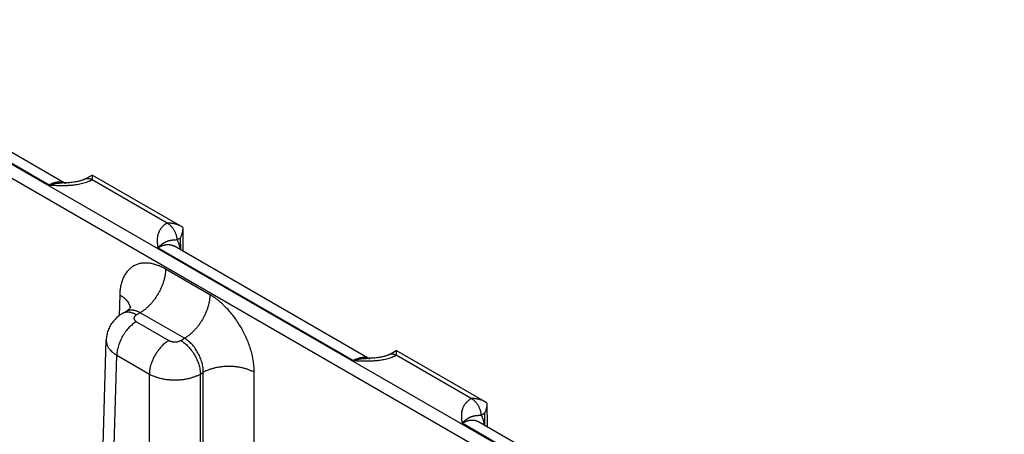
# Model space of a CAD drawing. Header units: inches. Extents: x 0 to 34, y 0 to 22.
# Tile 122 of 124: x 27.1 to 29.2, y 16.9 to 17.8. Entities that reach past the tile are written whole.
import ezdxf

# ---------------------------------------------------------------- set-up
doc = ezdxf.new("R2010")
doc.units = ezdxf.units.IN
doc.header["$LTSCALE"] = 1.87
doc.header["$MEASUREMENT"] = 0
doc.layers.get('0').update_dxf_attribs({"linetype": 'CONTINUOUS'})

msp = doc.modelspace()

# ---------------------------------------------------------------- linework, layer by layer
at = {"color": 7, "linetype": 'CONTINUOUS'}
for p, q in [((29.2166, 16.2485), (23.9853, 19.269)), ((29.2031, 16.2255), (23.9718, 19.246)), ((27.1514, 17.4427), (26.7289, 17.6867)), ((27.1872, 17.4457), (26.7631, 17.6906)), ((27.2295, 17.456), (27.2444, 17.4642)), ((27.2444, 17.4643), (27.2441, 17.4543)), ((27.4362, 17.3535), (27.2444, 17.4642)), ((27.4065, 17.3605), (27.2441, 17.4543)), ((27.4404, 17.3507), (27.4362, 17.3535)), ((27.4404, 17.3507), (27.4408, 17.2993)), ((27.8448, 17.066), (27.4207, 17.3109)), ((27.4349, 17.3281), (27.4281, 17.324)), ((27.4349, 17.3281), (27.4351, 17.3026)), ((27.809, 17.063), (27.3865, 17.307)), ((27.4991, 17.2055), (27.4033, 17.2609)), ((27.304, 17.2055), (27.3027, 17.1599)), ((27.3176, 17.1691), (27.3101, 17.1648)), ((27.3481, 17.1665), (27.3401, 17.1618)), ((27.444, 17.1111), (27.3481, 17.1665)), ((27.3401, 17.1471), (27.4105, 17.1065)), ((27.2389, 15.92), (27.2748, 17.1075)), ((27.4359, 17.1065), (27.444, 17.1111)), ((27.2618, 15.8878), (27.2976, 17.0745)), ((27.2976, 17.0745), (27.3681, 17.0338)), ((27.8871, 17.0763), (27.902, 17.0846)), ((27.902, 17.0846), (27.9017, 17.0746)), ((28.0641, 16.9808), (27.9017, 17.0746)), ((28.0938, 16.9738), (27.902, 17.0846)), ((27.3681, 15.8264), (27.3681, 17.0338)), ((27.4783, 17.0338), (27.4847, 17.0375)), ((27.4783, 15.8264), (27.4783, 17.0338)), ((27.4847, 15.8301), (27.4847, 17.0375)), ((27.595, 16.8629), (27.595, 17.0375)), ((28.098, 16.971), (28.0938, 16.9738)), ((28.098, 16.971), (28.0984, 16.9196)), ((28.0925, 16.9484), (28.0857, 16.9443)), ((28.0925, 16.9484), (28.0927, 16.9229)), ((28.4666, 16.6833), (28.0441, 16.9273)), ((28.5024, 16.6863), (28.0783, 16.9312))]:
    msp.add_line(p, q, dxfattribs=at)
for points in [[(27.2295, 17.456), (27.2289, 17.4556), (27.2281, 17.4552), (27.2272, 17.4548), (27.2262, 17.4544), (27.2251, 17.4539), (27.2239, 17.4534), (27.2227, 17.453), (27.2213, 17.4525), (27.2198, 17.452), (27.2181, 17.4516), (27.2164, 17.4511), (27.2145, 17.4506), (27.2125, 17.4502), (27.2104, 17.4498), (27.2082, 17.4494), (27.2058, 17.449), (27.2033, 17.4487), (27.2007, 17.4484), (27.198, 17.4481), (27.1952, 17.4479), (27.1922, 17.4477), (27.1892, 17.4476), (27.1861, 17.4475), (27.1829, 17.4474), (27.1799, 17.4474)], [(27.3101, 17.1648), (27.3076, 17.1633), (27.3051, 17.1616), (27.3026, 17.1599), (27.3003, 17.158), (27.298, 17.1561), (27.2958, 17.1541), (27.2938, 17.1521), (27.2918, 17.1499), (27.29, 17.1477), (27.2882, 17.1455), (27.2865, 17.1432), (27.285, 17.1408), (27.2835, 17.1384), (27.2822, 17.1359), (27.281, 17.1334), (27.2799, 17.1308), (27.2788, 17.1282), (27.2779, 17.1256), (27.2772, 17.123), (27.2765, 17.1203), (27.2759, 17.1176), (27.2755, 17.1148), (27.2751, 17.1121), (27.2749, 17.1093), (27.2748, 17.1075)], [(27.3278, 17.1794), (27.3278, 17.1794), (27.3277, 17.1794), (27.3277, 17.1792), (27.3276, 17.1789), (27.3274, 17.1786), (27.3271, 17.1781), (27.3267, 17.1775), (27.3263, 17.1768), (27.3257, 17.176), (27.3249, 17.1751), (27.3241, 17.1742), (27.3231, 17.1732), (27.3219, 17.1721), (27.3206, 17.1711), (27.3191, 17.1701), (27.3176, 17.1691)], [(27.8871, 17.0763), (27.8865, 17.0759), (27.8857, 17.0755), (27.8848, 17.0751), (27.8838, 17.0747), (27.8827, 17.0742), (27.8815, 17.0737), (27.8803, 17.0733), (27.8789, 17.0728), (27.8774, 17.0723), (27.8758, 17.0719), (27.874, 17.0714), (27.8721, 17.071), (27.8702, 17.0705), (27.868, 17.0701), (27.8658, 17.0697), (27.8634, 17.0693), (27.8609, 17.069), (27.8583, 17.0687), (27.8556, 17.0685), (27.8528, 17.0682), (27.8498, 17.068), (27.8468, 17.0679), (27.8437, 17.0678), (27.8405, 17.0677), (27.8375, 17.0677)]]:
    msp.add_lwpolyline(points, dxfattribs=at)
for centre in [(27.1749, 17.4244), (27.8325, 17.0447)]:
    msp.add_arc(centre, 0.0247, 60.0199, 69.5545, dxfattribs=at)
for points, knots in [([(27.2295, 17.456), (27.2298, 17.4561), (27.2303, 17.4564), (27.231, 17.4567), (27.2318, 17.4569), (27.2327, 17.4571), (27.2335, 17.4572), (27.2347, 17.4573), (27.2363, 17.4572), (27.2382, 17.4569), (27.2401, 17.4563), (27.2421, 17.4554), (27.2434, 17.4547), (27.2441, 17.4543)], [0, 0, 0, 0, 0.053721, 0.107706, 0.162213, 0.217487, 0.273757, 0.33123, 0.450425, 0.576322, 0.709682, 0.85089, 1, 1, 1, 1]), ([(27.1514, 17.4427), (27.1555, 17.4425), (27.1636, 17.4422), (27.1759, 17.4419), (27.185, 17.4419), (27.1911, 17.4421), (27.1942, 17.4423), (27.1972, 17.4425), (27.2003, 17.4427), (27.2033, 17.443), (27.2073, 17.4434), (27.2122, 17.4441), (27.2181, 17.4452), (27.2237, 17.4465), (27.2292, 17.448), (27.2337, 17.4495), (27.2366, 17.4507), (27.2383, 17.4514), (27.2395, 17.4519), (27.2407, 17.4525), (27.2418, 17.4531), (27.243, 17.4536), (27.2437, 17.454), (27.2441, 17.4543)], [0, 0, 0, 0, 0.129267, 0.258658, 0.388097, 0.420423, 0.452714, 0.484956, 0.517131, 0.549221, 0.581203, 0.644743, 0.707528, 0.769295, 0.829747, 0.888565, 0.917263, 0.931415, 0.94543, 0.959303, 0.973028, 0.986594, 1, 1, 1, 1]), ([(27.1835, 17.4475), (27.1829, 17.4477), (27.1818, 17.4481), (27.18, 17.4485), (27.1782, 17.4489), (27.1763, 17.4491), (27.1744, 17.4492), (27.1718, 17.4492), (27.1684, 17.4488), (27.1642, 17.448), (27.16, 17.4467), (27.1557, 17.4449), (27.1528, 17.4435), (27.1514, 17.4427)], [0, 0, 0, 0, 0.053874, 0.108377, 0.163667, 0.21989, 0.277177, 0.335645, 0.456465, 0.583031, 0.715729, 0.854727, 1, 1, 1, 1]), ([(27.1514, 17.4427), (27.1526, 17.4431), (27.1544, 17.4437), (27.1568, 17.4443), (27.1586, 17.4448), (27.1604, 17.4452), (27.1622, 17.4456), (27.164, 17.446), (27.1658, 17.4463), (27.1676, 17.4465), (27.1694, 17.4468), (27.1712, 17.447), (27.1735, 17.4472), (27.1764, 17.4474), (27.1788, 17.4474), (27.1799, 17.4474)], [0, 0, 0, 0, 0.130322, 0.1949, 0.25907, 0.322829, 0.386199, 0.449192, 0.511811, 0.574048, 0.635896, 0.697388, 0.758552, 0.879912, 1, 1, 1, 1]), ([(27.4065, 17.3605), (27.4061, 17.3603), (27.4054, 17.3599), (27.4044, 17.3592), (27.4034, 17.3585), (27.4021, 17.3576), (27.4006, 17.3565), (27.3989, 17.355), (27.3973, 17.3535), (27.3957, 17.352), (27.3944, 17.3504), (27.3931, 17.3488), (27.3919, 17.3472), (27.3908, 17.3455), (27.3899, 17.3438), (27.389, 17.3421), (27.3882, 17.3404), (27.3876, 17.3387), (27.387, 17.3369), (27.3865, 17.3352), (27.3861, 17.3334), (27.3858, 17.3317), (27.3855, 17.3299), (27.3853, 17.3282), (27.3852, 17.3264), (27.3851, 17.324), (27.3851, 17.3211), (27.3853, 17.3176), (27.3856, 17.314), (27.386, 17.3105), (27.3863, 17.3082), (27.3865, 17.307)], [0, 0, 0, 0, 0.020016, 0.039778, 0.059278, 0.078527, 0.116295, 0.153104, 0.188991, 0.223998, 0.258173, 0.291572, 0.324253, 0.356281, 0.38772, 0.418636, 0.449095, 0.47916, 0.508893, 0.538353, 0.567591, 0.596655, 0.62559, 0.654432, 0.683213, 0.711959, 0.76942, 0.826933, 0.884543, 0.942245, 1, 1, 1, 1]), ([(27.4362, 17.3535), (27.4351, 17.3541), (27.4329, 17.3552), (27.4294, 17.3567), (27.4258, 17.3579), (27.422, 17.3589), (27.4182, 17.3596), (27.415, 17.3601), (27.4124, 17.3603), (27.4104, 17.3604), (27.4084, 17.3605), (27.4071, 17.3605), (27.4065, 17.3605)], [0, 0, 0, 0, 0.120791, 0.243393, 0.36745, 0.492654, 0.618735, 0.745456, 0.808995, 0.872615, 0.936292, 1, 1, 1, 1]), ([(27.4281, 17.324), (27.4281, 17.3248), (27.428, 17.3265), (27.4277, 17.329), (27.4272, 17.3317), (27.4265, 17.3343), (27.4256, 17.337), (27.4245, 17.3396), (27.4232, 17.3423), (27.4218, 17.3448), (27.4203, 17.3473), (27.4186, 17.3497), (27.4168, 17.3519), (27.4149, 17.354), (27.4129, 17.3559), (27.4108, 17.3577), (27.4087, 17.3592), (27.4073, 17.3601), (27.4066, 17.3605)], [0, 0, 0, 0, 0.055737, 0.113935, 0.174368, 0.236755, 0.300765, 0.366035, 0.432174, 0.498773, 0.565415, 0.631682, 0.697162, 0.761461, 0.824209, 0.885067, 0.943744, 1, 1, 1, 1]), ([(27.4404, 17.3504), (27.4404, 17.3494), (27.4403, 17.3475), (27.44, 17.3447), (27.4396, 17.3418), (27.4389, 17.339), (27.4381, 17.3362), (27.4372, 17.3334), (27.4361, 17.3307), (27.4353, 17.3289), (27.4349, 17.3281)], [0, 0, 0, 0, 0.123766, 0.248167, 0.373058, 0.498295, 0.623742, 0.749264, 0.874729, 1, 1, 1, 1]), ([(27.4281, 17.324), (27.4275, 17.324), (27.4267, 17.3239), (27.4256, 17.3238), (27.4248, 17.3238), (27.4241, 17.3237), (27.4233, 17.3237), (27.4226, 17.3236), (27.4219, 17.3236), (27.4212, 17.3235), (27.4204, 17.3234), (27.4193, 17.3233), (27.4181, 17.3232), (27.4168, 17.3231), (27.4157, 17.3229), (27.4145, 17.3227), (27.4133, 17.3225), (27.4122, 17.3223), (27.411, 17.322), (27.4098, 17.3218), (27.4087, 17.3214), (27.4075, 17.321), (27.4063, 17.3206), (27.405, 17.3201), (27.404, 17.3197), (27.4032, 17.3193), (27.4023, 17.3189), (27.4013, 17.3184), (27.4, 17.3177), (27.3987, 17.3169), (27.3974, 17.3161), (27.3963, 17.3153), (27.3954, 17.3147), (27.3945, 17.314), (27.3933, 17.3132), (27.392, 17.3121), (27.3908, 17.3111), (27.3899, 17.3103), (27.389, 17.3095), (27.3879, 17.3084), (27.3869, 17.3075), (27.3865, 17.307)], [0, 0, 0, 0, 0.036791, 0.05426, 0.071164, 0.087544, 0.103436, 0.118881, 0.13392, 0.14859, 0.162927, 0.19074, 0.217628, 0.243831, 0.269564, 0.295023, 0.320383, 0.345797, 0.371403, 0.397327, 0.423683, 0.45057, 0.478078, 0.506279, 0.535246, 0.550042, 0.565057, 0.595757, 0.62738, 0.659967, 0.693561, 0.728193, 0.745896, 0.763857, 0.800567, 0.838345, 0.877194, 0.897012, 0.917088, 0.958023, 1, 1, 1, 1]), ([(27.3865, 17.307), (27.3869, 17.3072), (27.3877, 17.3077), (27.3888, 17.3084), (27.39, 17.309), (27.3912, 17.3096), (27.3924, 17.3101), (27.394, 17.3108), (27.3959, 17.3116), (27.3982, 17.3124), (27.4005, 17.313), (27.4028, 17.3135), (27.405, 17.3138), (27.4071, 17.314), (27.4093, 17.314), (27.4113, 17.3139), (27.4134, 17.3136), (27.4153, 17.3132), (27.4172, 17.3126), (27.419, 17.3118), (27.4201, 17.3112), (27.4207, 17.3109)], [0, 0, 0, 0, 0.03817, 0.075849, 0.112998, 0.149638, 0.185777, 0.221407, 0.291136, 0.358852, 0.424593, 0.488421, 0.550425, 0.610718, 0.669443, 0.726767, 0.782885, 0.838018, 0.892407, 0.946311, 1, 1, 1, 1]), ([(27.4281, 17.324), (27.4285, 17.3233), (27.4293, 17.3218), (27.4304, 17.3194), (27.4313, 17.317), (27.4321, 17.3144), (27.4328, 17.3117), (27.4336, 17.308), (27.4341, 17.3051), (27.4342, 17.3031)], [0, 0, 0, 0, 0.114129, 0.231101, 0.351087, 0.474231, 0.600641, 0.73039, 1, 1, 1, 1]), ([(27.4033, 17.2609), (27.4017, 17.2618), (27.3986, 17.2635), (27.3939, 17.2658), (27.3891, 17.2679), (27.3845, 17.2696), (27.3798, 17.2711), (27.3752, 17.2723), (27.3707, 17.2732), (27.3662, 17.2738), (27.3619, 17.2741), (27.3576, 17.2741), (27.3534, 17.2738), (27.3493, 17.2732), (27.3454, 17.2723), (27.3416, 17.2711), (27.3379, 17.2696), (27.3344, 17.2678), (27.331, 17.2657), (27.3278, 17.2634), (27.3248, 17.2608), (27.3219, 17.2579), (27.3193, 17.2547), (27.3168, 17.2513), (27.3146, 17.2477), (27.3125, 17.2438), (27.3107, 17.2397), (27.3091, 17.2354), (27.3077, 17.2309), (27.3065, 17.2261), (27.3055, 17.2212), (27.3048, 17.2161), (27.3043, 17.2109), (27.3041, 17.2073), (27.304, 17.2055)], [0, 0, 0, 0, 0.037315, 0.073712, 0.109185, 0.143732, 0.177363, 0.210096, 0.24196, 0.272995, 0.303253, 0.332796, 0.361699, 0.390049, 0.417941, 0.445481, 0.472783, 0.499964, 0.527146, 0.554449, 0.581992, 0.609888, 0.638241, 0.66715, 0.696698, 0.726962, 0.758003, 0.789873, 0.822612, 0.856248, 0.890801, 0.926279, 0.962681, 1, 1, 1, 1]), ([(27.4033, 17.2609), (27.4032, 17.2587), (27.403, 17.2544), (27.4021, 17.2478), (27.4007, 17.241), (27.3989, 17.2342), (27.3965, 17.2273), (27.3937, 17.2204), (27.3905, 17.2136), (27.3868, 17.207), (27.3829, 17.2006), (27.3785, 17.1945), (27.3739, 17.1887), (27.3691, 17.1832), (27.3641, 17.1783), (27.3597, 17.1745), (27.3562, 17.1717), (27.3527, 17.1692), (27.35, 17.1675), (27.3481, 17.1665)], [0, 0, 0, 0, 0.056204, 0.114844, 0.175676, 0.238405, 0.302691, 0.368163, 0.434426, 0.501069, 0.567674, 0.633825, 0.699113, 0.763148, 0.825561, 0.886022, 0.915434, 0.944253, 1, 1, 1, 1]), ([(27.304, 17.2055), (27.3056, 17.2046), (27.3086, 17.2026), (27.3127, 17.1995), (27.3164, 17.1961), (27.3196, 17.1925), (27.3218, 17.1894), (27.3232, 17.1869), (27.3242, 17.185), (27.325, 17.1831), (27.3257, 17.1811), (27.3262, 17.1792), (27.3265, 17.1779), (27.3266, 17.1772)], [0, 0, 0, 0, 0.146511, 0.286391, 0.419591, 0.546272, 0.666835, 0.725046, 0.782, 0.837822, 0.892655, 0.946657, 1, 1, 1, 1]), ([(27.4991, 17.2055), (27.4991, 17.2034), (27.4988, 17.199), (27.498, 17.1924), (27.4966, 17.1857), (27.4947, 17.1788), (27.4924, 17.1719), (27.4896, 17.1651), (27.4863, 17.1583), (27.4827, 17.1516), (27.4787, 17.1452), (27.4744, 17.1391), (27.4698, 17.1333), (27.465, 17.1279), (27.4599, 17.1229), (27.4556, 17.1192), (27.452, 17.1164), (27.4485, 17.1139), (27.4458, 17.1122), (27.444, 17.1111)], [0, 0, 0, 0, 0.056204, 0.114844, 0.175676, 0.238405, 0.302691, 0.368163, 0.434426, 0.501069, 0.567674, 0.633825, 0.699113, 0.763148, 0.825561, 0.886022, 0.915434, 0.944253, 1, 1, 1, 1]), ([(27.595, 17.0375), (27.595, 17.0394), (27.5949, 17.0432), (27.5946, 17.0489), (27.594, 17.0548), (27.5929, 17.0627), (27.591, 17.0729), (27.5878, 17.0851), (27.5838, 17.0974), (27.579, 17.1096), (27.5734, 17.1217), (27.5671, 17.1335), (27.5602, 17.1449), (27.5527, 17.1558), (27.5446, 17.1661), (27.5361, 17.1757), (27.5287, 17.1831), (27.5226, 17.1886), (27.518, 17.1925), (27.5133, 17.1961), (27.5086, 17.1995), (27.5039, 17.2027), (27.5007, 17.2046), (27.4991, 17.2055)], [0, 0, 0, 0, 0.027978, 0.056571, 0.085757, 0.115506, 0.176553, 0.239429, 0.3038, 0.3693, 0.43554, 0.502116, 0.568618, 0.634637, 0.699775, 0.763649, 0.825903, 0.856324, 0.886224, 0.91557, 0.94433, 0.972481, 1, 1, 1, 1]), ([(27.3401, 17.1618), (27.3387, 17.1626), (27.3367, 17.1637), (27.3339, 17.1649), (27.3312, 17.1659), (27.3285, 17.1667), (27.3258, 17.1672), (27.3239, 17.1675), (27.3219, 17.1676), (27.3201, 17.1676), (27.3183, 17.1674), (27.3165, 17.1672), (27.3148, 17.1668), (27.3131, 17.1662), (27.3116, 17.1656), (27.3106, 17.1651), (27.3101, 17.1648)], [0, 0, 0, 0, 0.148542, 0.219948, 0.289419, 0.422584, 0.486421, 0.548509, 0.608954, 0.667885, 0.725458, 0.781853, 0.837273, 0.891942, 0.9461, 1, 1, 1, 1]), ([(27.3481, 17.1665), (27.3468, 17.1672), (27.3447, 17.1683), (27.3419, 17.1695), (27.3398, 17.1703), (27.3378, 17.1709), (27.3358, 17.1714), (27.3338, 17.1718), (27.3318, 17.172), (27.3298, 17.1722), (27.3279, 17.1721), (27.3261, 17.172), (27.3243, 17.1717), (27.3225, 17.1712), (27.3208, 17.1707), (27.3192, 17.17), (27.3181, 17.1694), (27.3176, 17.1691)], [0, 0, 0, 0, 0.14636, 0.21686, 0.285562, 0.352491, 0.417693, 0.481233, 0.543198, 0.6037, 0.66287, 0.720865, 0.777862, 0.834056, 0.889659, 0.944896, 1, 1, 1, 1]), ([(27.3401, 17.1618), (27.3397, 17.1616), (27.3389, 17.1611), (27.3378, 17.1603), (27.3371, 17.1595), (27.3365, 17.1589), (27.3361, 17.1583), (27.3356, 17.1575), (27.3352, 17.1567), (27.335, 17.156), (27.3349, 17.1555), (27.3348, 17.155), (27.3348, 17.1545), (27.3348, 17.1539), (27.3349, 17.1534), (27.335, 17.1529), (27.3352, 17.1522), (27.3356, 17.1514), (27.3361, 17.1506), (27.3365, 17.15), (27.3371, 17.1494), (27.3378, 17.1486), (27.3389, 17.1478), (27.3397, 17.1473), (27.3401, 17.1471)], [0, 0, 0, 0, 0.074282, 0.144711, 0.211305, 0.24323, 0.274281, 0.333946, 0.390901, 0.418618, 0.445958, 0.473044, 0.5, 0.526956, 0.554042, 0.581382, 0.609099, 0.666054, 0.725719, 0.75677, 0.788695, 0.855289, 0.925718, 1, 1, 1, 1]), ([(27.3401, 17.1471), (27.3387, 17.1463), (27.3359, 17.1445), (27.3318, 17.1415), (27.3278, 17.138), (27.3239, 17.1342), (27.3202, 17.13), (27.3167, 17.1256), (27.3134, 17.1208), (27.3103, 17.1159), (27.3075, 17.1108), (27.305, 17.1056), (27.3029, 17.1003), (27.301, 17.095), (27.2996, 17.0897), (27.2985, 17.0845), (27.2979, 17.0795), (27.2977, 17.0761), (27.2976, 17.0745)], [0, 0, 0, 0, 0.055748, 0.113969, 0.174431, 0.236845, 0.30088, 0.366169, 0.43232, 0.498926, 0.56557, 0.631833, 0.697306, 0.761592, 0.824322, 0.885155, 0.943796, 1, 1, 1, 1]), ([(27.2748, 17.1075), (27.2748, 17.1067), (27.2748, 17.1052), (27.2751, 17.1029), (27.2755, 17.1007), (27.2761, 17.0984), (27.2769, 17.0962), (27.2779, 17.094), (27.2791, 17.0918), (27.2805, 17.0897), (27.282, 17.0876), (27.2844, 17.0848), (27.2871, 17.0822), (27.29, 17.0797), (27.2933, 17.0772), (27.2959, 17.0755), (27.2976, 17.0745)], [0, 0, 0, 0, 0.05373, 0.107707, 0.162196, 0.217446, 0.27369, 0.331141, 0.389984, 0.45038, 0.512462, 0.576337, 0.709709, 0.779346, 0.850956, 1, 1, 1, 1]), ([(27.4105, 17.1065), (27.4091, 17.1056), (27.4063, 17.1039), (27.4022, 17.1008), (27.3982, 17.0974), (27.3943, 17.0935), (27.3906, 17.0894), (27.3871, 17.0849), (27.3838, 17.0802), (27.3807, 17.0753), (27.3779, 17.0702), (27.3754, 17.0649), (27.3733, 17.0597), (27.3715, 17.0544), (27.37, 17.0491), (27.3689, 17.0439), (27.3683, 17.0388), (27.3681, 17.0355), (27.3681, 17.0338)], [0, 0, 0, 0, 0.055748, 0.113969, 0.174431, 0.236845, 0.30088, 0.366169, 0.43232, 0.498926, 0.56557, 0.631833, 0.697306, 0.761592, 0.824322, 0.885155, 0.943796, 1, 1, 1, 1]), ([(27.4105, 17.1065), (27.4109, 17.1062), (27.4118, 17.1057), (27.4132, 17.1051), (27.4147, 17.1046), (27.4163, 17.1042), (27.418, 17.1038), (27.4197, 17.1036), (27.4214, 17.1034), (27.4232, 17.1034), (27.425, 17.1034), (27.4267, 17.1036), (27.4284, 17.1038), (27.4301, 17.1042), (27.4317, 17.1046), (27.4332, 17.1051), (27.4346, 17.1057), (27.4355, 17.1062), (27.4359, 17.1065)], [0, 0, 0, 0, 0.055839, 0.11418, 0.174783, 0.237353, 0.301548, 0.366992, 0.433282, 0.5, 0.566718, 0.633008, 0.698452, 0.762647, 0.825217, 0.88582, 0.944161, 1, 1, 1, 1]), ([(27.4359, 17.1065), (27.4373, 17.1056), (27.4401, 17.1039), (27.4442, 17.1008), (27.4482, 17.0974), (27.4521, 17.0935), (27.4558, 17.0894), (27.4593, 17.0849), (27.4626, 17.0802), (27.4657, 17.0753), (27.4685, 17.0702), (27.471, 17.0649), (27.4731, 17.0597), (27.475, 17.0544), (27.4764, 17.0491), (27.4775, 17.0439), (27.4781, 17.0388), (27.4783, 17.0355), (27.4783, 17.0338)], [0, 0, 0, 0, 0.055748, 0.113969, 0.174431, 0.236845, 0.30088, 0.366169, 0.43232, 0.498926, 0.56557, 0.631833, 0.697306, 0.761592, 0.824322, 0.885155, 0.943796, 1, 1, 1, 1]), ([(27.4847, 17.0375), (27.4848, 17.0392), (27.4847, 17.0426), (27.4842, 17.0477), (27.4833, 17.053), (27.482, 17.0584), (27.4803, 17.0638), (27.4783, 17.0692), (27.476, 17.0745), (27.4733, 17.0796), (27.4703, 17.0846), (27.4671, 17.0894), (27.4637, 17.0939), (27.46, 17.0981), (27.4562, 17.102), (27.4522, 17.1054), (27.4482, 17.1085), (27.4454, 17.1103), (27.444, 17.1111)], [0, 0, 0, 0, 0.057025, 0.11632, 0.177647, 0.240716, 0.3052, 0.37074, 0.436955, 0.50345, 0.569826, 0.635684, 0.700637, 0.764313, 0.826371, 0.886503, 0.944448, 1, 1, 1, 1]), ([(27.809, 17.063), (27.8131, 17.0628), (27.8212, 17.0625), (27.8335, 17.0622), (27.8426, 17.0622), (27.8488, 17.0625), (27.8518, 17.0626), (27.8548, 17.0628), (27.8579, 17.063), (27.8609, 17.0633), (27.8649, 17.0637), (27.8698, 17.0644), (27.8757, 17.0655), (27.8814, 17.0668), (27.8868, 17.0683), (27.8913, 17.0698), (27.8942, 17.071), (27.8959, 17.0717), (27.8971, 17.0722), (27.8983, 17.0728), (27.8995, 17.0734), (27.9006, 17.0739), (27.9013, 17.0744), (27.9017, 17.0746)], [0, 0, 0, 0, 0.129267, 0.258658, 0.388097, 0.420423, 0.452714, 0.484956, 0.517131, 0.549221, 0.581203, 0.644743, 0.707528, 0.769295, 0.829747, 0.888565, 0.917263, 0.931415, 0.94543, 0.959303, 0.973028, 0.986594, 1, 1, 1, 1]), ([(27.8871, 17.0763), (27.8874, 17.0764), (27.8879, 17.0767), (27.8887, 17.077), (27.8895, 17.0772), (27.8903, 17.0774), (27.8911, 17.0775), (27.8923, 17.0776), (27.8939, 17.0775), (27.8958, 17.0772), (27.8977, 17.0766), (27.8997, 17.0757), (27.9011, 17.075), (27.9017, 17.0746)], [0, 0, 0, 0, 0.053721, 0.107706, 0.162213, 0.217487, 0.273757, 0.33123, 0.450425, 0.576322, 0.709682, 0.85089, 1, 1, 1, 1]), ([(27.8411, 17.0678), (27.8405, 17.068), (27.8394, 17.0684), (27.8376, 17.0688), (27.8358, 17.0692), (27.8339, 17.0694), (27.832, 17.0695), (27.8294, 17.0695), (27.826, 17.0691), (27.8218, 17.0683), (27.8176, 17.067), (27.8133, 17.0652), (27.8104, 17.0638), (27.809, 17.063)], [0, 0, 0, 0, 0.053874, 0.108377, 0.163667, 0.21989, 0.277177, 0.335645, 0.456465, 0.583031, 0.715729, 0.854727, 1, 1, 1, 1]), ([(27.809, 17.063), (27.8102, 17.0634), (27.812, 17.064), (27.8144, 17.0646), (27.8162, 17.0651), (27.818, 17.0655), (27.8198, 17.0659), (27.8216, 17.0663), (27.8234, 17.0666), (27.8252, 17.0668), (27.827, 17.0671), (27.8288, 17.0673), (27.8311, 17.0675), (27.834, 17.0677), (27.8364, 17.0677), (27.8375, 17.0677)], [0, 0, 0, 0, 0.130322, 0.1949, 0.25907, 0.322829, 0.386199, 0.449192, 0.511811, 0.574048, 0.635896, 0.697388, 0.758552, 0.879912, 1, 1, 1, 1]), ([(27.3681, 17.0338), (27.3699, 17.0328), (27.3728, 17.0313), (27.3768, 17.0296), (27.381, 17.0279), (27.3865, 17.0261), (27.3934, 17.0242), (27.4006, 17.0228), (27.408, 17.0218), (27.4156, 17.0211), (27.4232, 17.0209), (27.4308, 17.0211), (27.4384, 17.0218), (27.4458, 17.0228), (27.453, 17.0242), (27.4599, 17.0261), (27.4654, 17.0279), (27.4696, 17.0296), (27.4736, 17.0313), (27.4765, 17.0328), (27.4783, 17.0338)], [0, 0, 0, 0, 0.055627, 0.08443, 0.11385, 0.174398, 0.236972, 0.30122, 0.366753, 0.433157, 0.499999, 0.566842, 0.633246, 0.698779, 0.763027, 0.825602, 0.88615, 0.91557, 0.944373, 1, 1, 1, 1]), ([(27.595, 17.0375), (27.5941, 17.038), (27.5922, 17.039), (27.5893, 17.0404), (27.5863, 17.0417), (27.5821, 17.0434), (27.5766, 17.0452), (27.5697, 17.047), (27.5625, 17.0484), (27.5551, 17.0495), (27.5475, 17.0501), (27.5399, 17.0503), (27.5322, 17.0501), (27.5247, 17.0495), (27.5173, 17.0484), (27.5101, 17.047), (27.5032, 17.0452), (27.4977, 17.0434), (27.4934, 17.0417), (27.4904, 17.0404), (27.4875, 17.039), (27.4856, 17.038), (27.4847, 17.0375)], [0, 0, 0, 0, 0.027447, 0.055573, 0.084353, 0.113757, 0.174287, 0.236862, 0.301125, 0.366684, 0.43312, 0.5, 0.56688, 0.633316, 0.698875, 0.763138, 0.825713, 0.886243, 0.915647, 0.944427, 0.972553, 1, 1, 1, 1]), ([(28.0641, 16.9808), (28.0637, 16.9806), (28.063, 16.9802), (28.062, 16.9795), (28.061, 16.9788), (28.0597, 16.9779), (28.0582, 16.9768), (28.0565, 16.9753), (28.0549, 16.9738), (28.0534, 16.9723), (28.052, 16.9707), (28.0507, 16.9691), (28.0495, 16.9675), (28.0484, 16.9658), (28.0475, 16.9641), (28.0466, 16.9624), (28.0458, 16.9607), (28.0452, 16.959), (28.0446, 16.9572), (28.0441, 16.9555), (28.0437, 16.9537), (28.0434, 16.952), (28.0431, 16.9502), (28.0429, 16.9485), (28.0428, 16.9467), (28.0427, 16.9443), (28.0427, 16.9414), (28.0429, 16.9379), (28.0432, 16.9343), (28.0436, 16.9308), (28.0439, 16.9285), (28.0441, 16.9273)], [0, 0, 0, 0, 0.020016, 0.039778, 0.059278, 0.078527, 0.116295, 0.153104, 0.188991, 0.223998, 0.258173, 0.291572, 0.324253, 0.356281, 0.38772, 0.418636, 0.449095, 0.47916, 0.508893, 0.538353, 0.567591, 0.596655, 0.62559, 0.654432, 0.683213, 0.711959, 0.76942, 0.826933, 0.884543, 0.942245, 1, 1, 1, 1]), ([(28.0938, 16.9738), (28.0928, 16.9744), (28.0905, 16.9755), (28.087, 16.977), (28.0834, 16.9782), (28.0796, 16.9792), (28.0758, 16.9799), (28.0726, 16.9804), (28.07, 16.9806), (28.068, 16.9807), (28.0661, 16.9808), (28.0647, 16.9808), (28.0641, 16.9808)], [0, 0, 0, 0, 0.120791, 0.243393, 0.36745, 0.492654, 0.618735, 0.745456, 0.808995, 0.872615, 0.936292, 1, 1, 1, 1]), ([(28.0857, 16.9443), (28.0857, 16.9451), (28.0856, 16.9468), (28.0853, 16.9493), (28.0848, 16.952), (28.0841, 16.9546), (28.0832, 16.9573), (28.0821, 16.9599), (28.0809, 16.9626), (28.0794, 16.9651), (28.0779, 16.9676), (28.0762, 16.97), (28.0744, 16.9722), (28.0725, 16.9743), (28.0705, 16.9763), (28.0684, 16.978), (28.0663, 16.9795), (28.0649, 16.9804), (28.0642, 16.9808)], [0, 0, 0, 0, 0.055737, 0.113935, 0.174368, 0.236755, 0.300765, 0.366035, 0.432174, 0.498773, 0.565415, 0.631682, 0.697162, 0.761461, 0.824209, 0.885067, 0.943744, 1, 1, 1, 1]), ([(28.098, 16.9707), (28.098, 16.9697), (28.0979, 16.9678), (28.0977, 16.965), (28.0972, 16.9621), (28.0965, 16.9593), (28.0957, 16.9565), (28.0948, 16.9537), (28.0937, 16.951), (28.0929, 16.9492), (28.0925, 16.9484)], [0, 0, 0, 0, 0.123766, 0.248167, 0.373058, 0.498295, 0.623742, 0.749264, 0.874729, 1, 1, 1, 1]), ([(28.0857, 16.9443), (28.0851, 16.9443), (28.0843, 16.9442), (28.0832, 16.9442), (28.0824, 16.9441), (28.0817, 16.944), (28.0809, 16.944), (28.0802, 16.9439), (28.0795, 16.9439), (28.0788, 16.9438), (28.078, 16.9437), (28.0769, 16.9436), (28.0757, 16.9435), (28.0745, 16.9434), (28.0733, 16.9432), (28.0721, 16.943), (28.0709, 16.9428), (28.0698, 16.9426), (28.0686, 16.9424), (28.0674, 16.9421), (28.0663, 16.9417), (28.0651, 16.9413), (28.0639, 16.9409), (28.0627, 16.9404), (28.0616, 16.94), (28.0608, 16.9396), (28.06, 16.9392), (28.0589, 16.9387), (28.0576, 16.938), (28.0563, 16.9372), (28.055, 16.9364), (28.0539, 16.9356), (28.053, 16.935), (28.0521, 16.9343), (28.051, 16.9335), (28.0496, 16.9324), (28.0485, 16.9314), (28.0475, 16.9306), (28.0466, 16.9298), (28.0455, 16.9287), (28.0446, 16.9278), (28.0441, 16.9273)], [0, 0, 0, 0, 0.036791, 0.05426, 0.071164, 0.087544, 0.103436, 0.118881, 0.13392, 0.14859, 0.162927, 0.19074, 0.217628, 0.243831, 0.269564, 0.295023, 0.320383, 0.345797, 0.371403, 0.397327, 0.423683, 0.45057, 0.478078, 0.506279, 0.535246, 0.550042, 0.565057, 0.595757, 0.62738, 0.659967, 0.693561, 0.728193, 0.745896, 0.763857, 0.800567, 0.838345, 0.877194, 0.897012, 0.917088, 0.958023, 1, 1, 1, 1]), ([(28.0441, 16.9273), (28.0445, 16.9275), (28.0453, 16.928), (28.0465, 16.9287), (28.0476, 16.9293), (28.0488, 16.9299), (28.05, 16.9304), (28.0516, 16.9311), (28.0535, 16.9319), (28.0558, 16.9327), (28.0581, 16.9333), (28.0604, 16.9338), (28.0626, 16.9341), (28.0648, 16.9343), (28.0669, 16.9343), (28.069, 16.9342), (28.071, 16.9339), (28.0729, 16.9335), (28.0748, 16.9329), (28.0766, 16.9321), (28.0777, 16.9315), (28.0783, 16.9312)], [0, 0, 0, 0, 0.03817, 0.075849, 0.112998, 0.149638, 0.185777, 0.221407, 0.291136, 0.358852, 0.424593, 0.488421, 0.550425, 0.610718, 0.669443, 0.726767, 0.782885, 0.838018, 0.892407, 0.946311, 1, 1, 1, 1]), ([(28.0857, 16.9443), (28.0861, 16.9436), (28.0869, 16.9421), (28.088, 16.9397), (28.0889, 16.9373), (28.0897, 16.9347), (28.0904, 16.932), (28.0913, 16.9283), (28.0917, 16.9254), (28.0919, 16.9234)], [0, 0, 0, 0, 0.114129, 0.231101, 0.351087, 0.474231, 0.600641, 0.73039, 1, 1, 1, 1])]:
    msp.add_open_spline(points, degree=3, knots=knots, dxfattribs=at)

doc.saveas('drawing.dxf')
